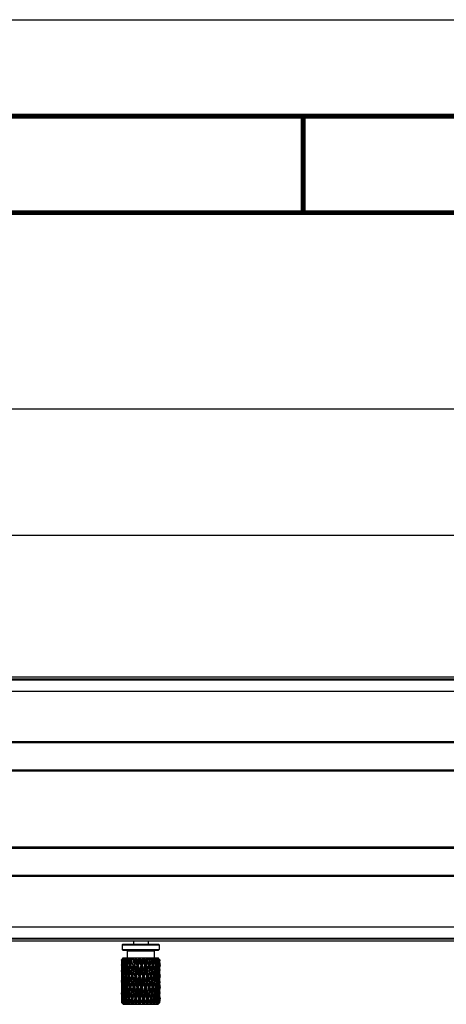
# Model space of a CAD drawing. Header units: millimetres. Extents: x 0 to 420, y 0 to 297.
# Tile 64 of 114: x 153 to 175, y 246 to 297. Entities that reach past the tile are written whole.
import ezdxf

# ---------------------------------------------------------------- set-up
doc = ezdxf.new("R2010")
doc.units = ezdxf.units.MM
doc.header["$LTSCALE"] = 23.1
doc.layers.get('0').update_dxf_attribs({"linetype": 'CONTINUOUS'})
doc.layers.add('DIM_PILOTEES', color=7, linetype='CONTINUOUS')
doc.styles.get("Standard").update_dxf_attribs({"font": 'txt', "width": 0.7})
doc.dimstyles.new('DIMSTYLE_1', dxfattribs={"dimtxt": 2.5, "dimasz": 3.5, "dimexe": 2, "dimexo": 0, "dimtad": 1, "dimlfac": 5, "dimdsep": 46, "dimtxsty": 'STANDARD', "dimblk": '_FILLED', "dimblk1": '_FILLED', "dimblk2": '_FILLED', "dimcen": 0.09, "dimazin": 2, "dimtp": 0.8, "dimtm": 0.8, "dimtfac": 1, "dimtofl": 0, "dimtmove": 0, "dimatfit": 3, "dimldrblk": '_FILLED', "dimfxl": 1, "dimtolj": 1, "dimarcsym": 0})
doc.dimstyles.new('DIMSTYLE_2', dxfattribs={"dimtxt": 2.5, "dimasz": 3.5, "dimexe": 2, "dimexo": 0, "dimtad": 1, "dimdec": 0, "dimlfac": 5, "dimdsep": 46, "dimtxsty": 'STANDARD', "dimblk": '_FILLED', "dimblk1": '_FILLED', "dimblk2": '_FILLED', "dimcen": 0.09, "dimazin": 2, "dimtp": 1.2, "dimtm": 1.2, "dimtfac": 1, "dimtdec": 0, "dimtofl": 0, "dimtmove": 0, "dimatfit": 3, "dimldrblk": '_FILLED', "dimfxl": 1, "dimtolj": 1, "dimarcsym": 0})

# ---------------------------------------------------------------- blocks, each defined once
blk = doc.blocks.new('_FILLED')
at = {"color": 0, "linetype": 'BYBLOCK'}
blk.add_solid([(0, 0), (-1, 0.143), (-1, -0.143)], dxfattribs=at)
blk = doc.blocks.new('*D0')
at = {"layer": 'DIM_PILOTEES', "color": 2, "linetype": 'CONTINUOUS'}
for p, q in [((134.296, 262.193), (134.296, 272.282)), ((334.296, 262.193), (334.296, 272.282)), ((134.296, 270.282), (234.296, 270.282)), ((334.296, 270.282), (234.296, 270.282))]:
    blk.add_line(p, q, dxfattribs=at)
at = {"layer": 'DIM_PILOTEES', "color": 2, "linetype": 'CONTINUOUS', "xscale": 3.5, "yscale": 3.5, "zscale": 3.5, "rotation": 180}
blk.add_blockref('_FILLED', (134.296, 270.282), dxfattribs=at)
at = {"layer": 'DIM_PILOTEES', "color": 2, "linetype": 'CONTINUOUS', "xscale": 3.5, "yscale": 3.5, "zscale": 3.5}
blk.add_blockref('_FILLED', (334.296, 270.282), dxfattribs=at)
blk = doc.blocks.new('*D1')
at = {"layer": 'DIM_PILOTEES', "color": 2, "linetype": 'CONTINUOUS'}
for p, q in [((133.606, 254.262), (133.606, 278.834)), ((334.986, 261.262), (334.986, 278.834)), ((133.606, 276.834), (234.296, 276.834)), ((334.986, 276.834), (234.296, 276.834))]:
    blk.add_line(p, q, dxfattribs=at)
at = {"layer": 'DIM_PILOTEES', "color": 2, "linetype": 'CONTINUOUS', "xscale": 3.5, "yscale": 3.5, "zscale": 3.5, "rotation": 180}
blk.add_blockref('_FILLED', (133.606, 276.834), dxfattribs=at)
at = {"layer": 'DIM_PILOTEES', "color": 2, "linetype": 'CONTINUOUS', "xscale": 3.5, "yscale": 3.5, "zscale": 3.5}
blk.add_blockref('_FILLED', (334.986, 276.834), dxfattribs=at)

msp = doc.modelspace()

# ---------------------------------------------------------------- linework, layer by layer
at = {"color": 7, "linetype": 'CONTINUOUS'}
for p, q in [((0, 297), (420, 297)), ((25, 286.9999), (410, 286.9999)), ((134.2957, 262.7928), (233.7957, 262.7928)), ((134.7957, 262.9428), (233.7957, 262.9428)), ((134.7957, 262.8428), (233.7957, 262.8428)), ((134.2957, 262.1928), (233.7957, 262.1928)), ((233.7957, 259.5726), (134.7957, 259.5726)), ((233.7957, 259.5275), (134.7957, 259.5275)), ((233.7957, 258.1145), (134.7957, 258.1145)), ((233.7957, 258.0597), (134.7957, 258.0597)), ((134.7957, 254.126), (233.7957, 254.126)), ((134.7957, 254.0711), (233.7957, 254.0711)), ((134.7957, 252.6582), (233.7957, 252.6582)), ((134.7957, 252.6131), (233.7957, 252.6131)), ((134.2957, 249.9928), (233.7957, 249.9928)), ((134.2957, 249.3928), (233.7957, 249.3928)), ((233.7957, 249.3428), (134.7957, 249.3428)), ((233.7957, 249.2428), (134.7957, 249.2428)), ((158.1657, 249.0928), (158.1257, 249.0528)), ((158.1257, 249.0528), (158.1257, 248.8128)), ((158.1257, 249.0528), (160.0457, 249.0528)), ((158.1657, 249.0928), (160.0057, 249.0928)), ((158.7057, 249.2428), (158.7057, 249.0928)), ((159.4657, 249.2428), (159.4657, 249.0928)), ((160.0057, 249.0928), (160.0457, 249.0528)), ((160.0457, 249.0528), (160.0457, 248.8128)), ((158.1657, 248.7728), (158.1257, 248.8128)), ((158.1257, 248.8128), (160.0457, 248.8128)), ((158.1657, 248.7728), (160.0057, 248.7728)), ((158.3857, 248.7328), (158.4257, 248.7728)), ((158.3857, 248.7328), (158.3857, 248.3728)), ((159.7857, 248.7328), (158.3857, 248.7328)), ((159.7857, 248.7328), (159.7457, 248.7728)), ((159.7857, 248.7328), (159.7857, 248.3728)), ((160.0057, 248.7728), (160.0457, 248.8128)), ((158.0857, 248.0191), (158.0857, 247.9913)), ((158.0869, 248.2728), (158.0921, 248.2783)), ((158.0915, 248.0052), (158.0912, 248.0192)), ((158.107, 248.0052), (158.0915, 248.0052)), ((158.107, 248.0052), (158.0915, 248.0052)), ((158.0921, 248.2783), (158.0953, 248.2815)), ((158.0982, 248.2728), (158.0978, 248.2728)), ((158.0978, 248.2728), (158.098, 248.2661)), ((158.098, 248.2661), (158.0982, 248.2728)), ((158.1145, 248.1834), (158.1125, 248.1384)), ((158.1188, 248.2728), (158.1241, 248.2796)), ((158.1208, 248.2728), (158.1188, 248.2728)), ((158.1671, 248.0052), (158.1355, 248.0052)), ((158.1357, 248.3229), (158.1857, 248.3728)), ((158.1526, 248.2728), (158.1517, 248.2728)), ((158.1517, 248.2728), (158.1521, 248.2661)), ((158.1523, 248.2695), (158.1521, 248.2661)), ((158.1526, 248.2728), (158.1523, 248.2695)), ((158.1711, 248.0052), (158.1671, 248.0052)), ((158.1711, 248.0052), (158.1671, 248.0052)), ((158.1857, 248.3728), (159.9857, 248.3728)), ((158.1929, 248.2728), (158.2211, 248.3228)), ((158.1965, 248.2728), (158.1929, 248.2728)), ((158.2751, 248.0052), (158.221, 248.0052)), ((158.2477, 248.2728), (158.2463, 248.2728)), ((158.2463, 248.2728), (158.247, 248.2661)), ((158.247, 248.2661), (158.2477, 248.2728)), ((158.281, 248.0579), (158.2751, 248.0052)), ((158.2751, 248.0052), (158.281, 247.9524)), ((158.311, 248.2728), (158.3061, 248.2728)), ((158.4139, 248.0052), (158.3443, 248.0052)), ((158.3795, 248.2728), (158.3777, 248.2728)), ((158.3777, 248.2728), (158.3786, 248.2661)), ((158.3786, 248.2661), (158.3795, 248.2728)), ((158.4082, 248.0502), (158.4139, 248.0052)), ((158.4083, 247.9607), (158.4139, 248.0052)), ((158.4139, 248.0052), (158.4146, 248.0052)), ((158.4594, 248.2728), (158.4534, 248.2728)), ((158.5683, 248.0052), (158.5, 248.0052)), ((158.5421, 248.2728), (158.54, 248.2728)), ((158.54, 248.2728), (158.5411, 248.2661)), ((158.5411, 248.2661), (158.5421, 248.2728)), ((158.5683, 248.0052), (158.5834, 248.0052)), ((158.5834, 248.0052), (158.6317, 247.711)), ((158.6352, 248.2728), (158.6282, 248.2728)), ((158.6814, 248.0052), (158.6352, 248.2728)), ((158.7452, 248.0052), (158.6814, 248.0052)), ((158.692, 248.3228), (159.0773, 246.0228)), ((158.7285, 248.2728), (158.7261, 248.2728)), ((158.7261, 248.2728), (158.7273, 248.2661)), ((158.7273, 248.2661), (158.7285, 248.2728)), ((158.7452, 248.0052), (158.7742, 248.0052)), ((158.7742, 248.0052), (158.8269, 247.711)), ((158.8306, 248.2728), (158.8231, 248.2728)), ((158.8804, 248.0052), (158.8306, 248.2728)), ((158.9371, 248.0052), (158.8804, 248.0052)), ((158.9305, 248.2728), (158.928, 248.2728)), ((158.928, 248.2728), (158.9293, 248.2661)), ((158.9293, 248.2661), (158.9305, 248.2728)), ((158.9371, 248.0052), (158.9786, 248.0052)), ((159.0372, 248.2728), (159.0295, 248.2728)), ((159.1354, 248.0052), (159.0883, 248.0052)), ((159.138, 248.2661), (159.1354, 248.0052)), ((159.138, 247.7397), (159.1354, 248.0052)), ((159.1354, 248.0052), (159.1876, 248.0052)), ((159.1393, 248.2728), (159.1367, 248.2728)), ((159.1367, 248.2728), (159.138, 248.2661)), ((159.138, 248.2661), (159.1393, 248.2728)), ((159.246, 248.2728), (159.2383, 248.2728)), ((159.2421, 247.711), (159.2962, 248.0052)), ((159.3316, 248.0052), (159.2962, 248.0052)), ((159.3868, 248.3228), (159.3316, 248.0052)), ((159.3316, 248.0052), (159.3922, 248.0052)), ((159.3458, 248.2728), (159.3433, 248.2728)), ((159.3433, 248.2728), (159.3445, 248.2661)), ((159.3445, 248.2661), (159.3458, 248.2728)), ((159.3868, 248.3228), (159.3458, 248.2728)), ((159.4404, 248.2728), (159.3922, 248.0052)), ((159.4477, 248.2728), (159.4404, 248.2728)), ((159.4441, 247.711), (159.4948, 248.0052)), ((159.517, 248.0052), (159.4948, 248.0052)), ((159.5676, 248.3228), (159.517, 248.0052)), ((159.517, 248.0052), (159.5834, 248.0052)), ((159.5408, 248.2728), (159.5385, 248.2728)), ((159.5385, 248.2728), (159.5397, 248.2661)), ((159.5397, 248.2661), (159.5408, 248.2728)), ((159.6271, 248.2728), (159.5834, 248.0052)), ((159.6336, 248.2728), (159.6271, 248.2728)), ((159.6835, 248.0052), (159.6756, 248.0052)), ((159.6835, 248.0052), (159.7529, 248.0052)), ((159.716, 248.2728), (159.714, 248.2728)), ((159.714, 248.2728), (159.715, 248.2661)), ((159.715, 248.2661), (159.716, 248.2728)), ((159.7955, 248.2728), (159.79, 248.2728)), ((159.8306, 248.0052), (159.8274, 248.0301)), ((159.8274, 247.9803), (159.8306, 248.0052)), ((159.8306, 248.0052), (159.8932, 248.0052)), ((159.862, 248.2728), (159.8628, 248.2661)), ((159.8637, 248.2728), (159.862, 248.2728)), ((159.8628, 248.2661), (159.8637, 248.2728)), ((159.9265, 248.2728), (159.9222, 248.2728)), ((159.9453, 247.9235), (159.953, 248.0052)), ((159.953, 248.0052), (159.9542, 248.0052)), ((159.953, 248.0052), (159.9542, 248.0052)), ((159.9542, 248.0052), (159.9982, 248.0052)), ((159.9761, 248.2728), (159.9767, 248.2661)), ((159.9773, 248.2728), (159.9761, 248.2728)), ((159.9767, 248.2661), (159.9773, 248.2728)), ((160.0424, 248.3162), (159.9857, 248.3728)), ((160.0207, 248.2728), (160.0179, 248.2728)), ((160.0257, 248.3149), (160.024, 248.3164)), ((160.0376, 248.0052), (160.0342, 248.0624)), ((160.0342, 247.9478), (160.0376, 248.0052)), ((160.0376, 248.0052), (160.0633, 248.0052)), ((160.0513, 248.2728), (160.0515, 248.2695)), ((160.052, 248.2728), (160.0513, 248.2728)), ((160.0515, 248.2695), (160.0516, 248.2661)), ((160.0516, 248.2661), (160.052, 248.2728)), ((160.068, 248.2796), (160.074, 248.2728)), ((160.074, 248.2728), (160.0728, 248.2728)), ((160.0754, 248.2225), (160.074, 248.2728)), ((160.0773, 248.2803), (160.0795, 248.278)), ((160.0843, 248.2728), (160.0788, 248.278)), ((160.0805, 248.0052), (160.0857, 248.0052)), ((160.0805, 248.0052), (160.0857, 248.0052)), ((160.0844, 248.2728), (160.0843, 248.2728)), ((160.0843, 248.2728), (160.0843, 248.2661)), ((160.0857, 248.0191), (160.0857, 247.9913)), ((158.0868, 247.7397), (158.0869, 247.7254)), ((158.098, 247.7397), (158.096, 247.6658)), ((158.1125, 247.8708), (158.1145, 247.8249)), ((158.1191, 247.7253), (158.1198, 247.711)), ((158.1372, 247.4999), (158.1338, 247.4407)), ((158.1372, 247.4999), (158.1338, 247.4407)), ((158.7792, 247.4407), (158.7273, 247.7397)), ((158.9838, 247.4407), (158.9293, 247.7397)), ((159.0334, 247.711), (159.036, 247.4407)), ((159.3445, 247.7397), (159.291, 247.4407)), ((159.5397, 247.7397), (159.49, 247.4407)), ((159.7627, 247.4839), (159.7574, 247.4407)), ((159.8963, 247.4407), (159.8904, 247.4952)), ((160.0523, 247.7253), (160.0516, 247.7397)), ((160.0589, 247.5786), (160.0569, 247.6252)), ((160.0734, 247.711), (160.0754, 247.7846)), ((160.0846, 247.711), (160.0845, 247.7253)), ((158.0857, 247.4554), (158.0857, 247.4259)), ((158.0909, 247.4407), (158.0857, 247.4407)), ((158.0909, 247.4407), (158.0857, 247.4407)), ((158.0869, 247.152), (158.0868, 247.1369)), ((158.096, 247.2131), (158.098, 247.1369)), ((158.1338, 247.4407), (158.1081, 247.4407)), ((158.1145, 247.049), (158.1125, 247.0012)), ((158.1198, 247.167), (158.1191, 247.152)), ((158.1338, 247.4407), (158.1372, 247.3812)), ((158.1346, 247.4268), (158.1372, 247.3812)), ((158.2172, 247.4407), (158.1732, 247.4407)), ((158.2183, 247.4407), (158.2172, 247.4407)), ((158.2183, 247.4407), (158.2172, 247.4407)), ((158.3408, 247.4407), (158.2783, 247.4407)), ((158.3439, 247.4665), (158.3408, 247.4407)), ((158.3408, 247.4407), (158.3439, 247.4148)), ((158.4878, 247.4407), (158.4186, 247.4407)), ((158.4878, 247.4407), (158.4957, 247.4407)), ((158.6544, 247.4407), (158.588, 247.4407)), ((158.6544, 247.4407), (158.6765, 247.4407)), ((158.6765, 247.4407), (158.7273, 247.1369)), ((158.8398, 247.4407), (158.7792, 247.4407)), ((158.8804, 246.86), (158.8269, 247.167)), ((158.8398, 247.4407), (158.8752, 247.4407)), ((158.8752, 247.4407), (158.9293, 247.1369)), ((159.036, 247.4407), (158.9838, 247.4407)), ((159.0334, 247.167), (159.036, 247.4407)), ((159.0884, 246.86), (159.0334, 247.167)), ((159.036, 247.4407), (159.083, 247.4407)), ((159.138, 247.1369), (159.1354, 246.86)), ((159.138, 247.1369), (159.1929, 247.4407)), ((159.2421, 247.167), (159.1875, 246.86)), ((159.2343, 247.4407), (159.1929, 247.4407)), ((159.2343, 247.4407), (159.291, 247.4407)), ((159.3445, 247.1369), (159.3973, 247.4407)), ((159.4441, 247.167), (159.3921, 246.86)), ((159.4261, 247.4407), (159.3973, 247.4407)), ((159.4261, 247.4407), (159.49, 247.4407)), ((159.6031, 247.4407), (159.588, 247.4407)), ((159.6031, 247.4407), (159.6713, 247.4407)), ((159.7574, 247.4407), (159.7568, 247.4407)), ((159.7627, 247.3977), (159.7574, 247.4407)), ((159.7574, 247.4407), (159.827, 247.4407)), ((159.8904, 247.3859), (159.8963, 247.4407)), ((159.8963, 247.4407), (159.9504, 247.4407)), ((160.0003, 247.4407), (160.0043, 247.4407)), ((160.0003, 247.4407), (160.0043, 247.4407)), ((160.0043, 247.4407), (160.0359, 247.4407)), ((160.0516, 247.1369), (160.0523, 247.152)), ((160.0569, 247.2545), (160.0589, 247.3018)), ((160.0644, 247.4407), (160.0799, 247.4407)), ((160.0754, 247.0907), (160.0734, 247.167)), ((160.0844, 247.152), (160.0846, 247.167)), ((160.0857, 247.4554), (160.0857, 247.4259)), ((158.0857, 246.8753), (158.0857, 246.8447)), ((158.0868, 246.5811), (158.0869, 246.5657)), ((158.107, 246.86), (158.0915, 246.86)), ((158.098, 246.5811), (158.0959, 246.5033)), ((158.1125, 246.7183), (158.1145, 246.6701)), ((158.1191, 246.5656), (158.1198, 246.5502)), ((158.1671, 246.86), (158.1355, 246.86)), ((158.171, 246.86), (158.1671, 246.86)), ((158.171, 246.86), (158.1671, 246.86)), ((158.2751, 246.86), (158.221, 246.86)), ((158.281, 246.9159), (158.2751, 246.86)), ((158.2751, 246.86), (158.281, 246.804)), ((158.4139, 246.86), (158.3444, 246.86)), ((158.4089, 246.9022), (158.4139, 246.86)), ((158.4089, 246.818), (158.4139, 246.86)), ((158.4139, 246.86), (158.4145, 246.86)), ((158.5683, 246.86), (158.5001, 246.86)), ((158.5683, 246.86), (158.5833, 246.86)), ((158.7452, 246.86), (158.6814, 246.86)), ((158.7452, 246.86), (158.7741, 246.86)), ((158.7741, 246.86), (158.8269, 246.5502)), ((158.9371, 246.86), (158.8804, 246.86)), ((158.9839, 246.2697), (158.9293, 246.5811)), ((158.9371, 246.86), (158.9785, 246.86)), ((158.9785, 246.86), (159.0334, 246.5502)), ((159.0334, 246.5502), (159.0884, 246.86)), ((159.0334, 246.5502), (159.036, 246.2697)), ((159.138, 246.5811), (159.083, 246.2697)), ((159.1354, 246.86), (159.0884, 246.86)), ((159.138, 246.5811), (159.1354, 246.86)), ((159.1354, 246.86), (159.1875, 246.86)), ((159.1929, 246.2697), (159.138, 246.5811)), ((159.2421, 246.5502), (159.2963, 246.86)), ((159.3445, 246.5811), (159.2909, 246.2697)), ((159.3316, 246.86), (159.2963, 246.86)), ((159.3316, 246.86), (159.3921, 246.86)), ((159.517, 246.86), (159.4949, 246.86)), ((159.517, 246.86), (159.5833, 246.86)), ((159.6835, 246.86), (159.6757, 246.86)), ((159.6835, 246.86), (159.7528, 246.86)), ((159.8307, 246.86), (159.8275, 246.8865)), ((159.8275, 246.8335), (159.8307, 246.86)), ((159.8307, 246.86), (159.8931, 246.86)), ((159.9531, 246.86), (159.9453, 246.9462)), ((159.9453, 246.7737), (159.9531, 246.86)), ((159.9531, 246.86), (159.9542, 246.86)), ((159.9531, 246.86), (159.9542, 246.86)), ((159.9542, 246.86), (159.9981, 246.86)), ((160.0376, 246.86), (160.0342, 246.9206)), ((160.0368, 246.8742), (160.0342, 246.9206)), ((160.0342, 246.7993), (160.0376, 246.86)), ((160.0376, 246.86), (160.0633, 246.86)), ((160.0523, 246.5656), (160.0516, 246.5811)), ((160.0734, 246.5502), (160.0754, 246.628)), ((160.0805, 246.86), (160.0857, 246.86)), ((160.0846, 246.5502), (160.0845, 246.5656)), ((160.0857, 246.8753), (160.0857, 246.8447)), ((158.0857, 246.2852), (158.0857, 246.2541)), ((158.0909, 246.2697), (158.0857, 246.2697)), ((158.0862, 246.0728), (158.0929, 246.066)), ((158.1014, 246.0728), (158.095, 246.0728)), ((158.1015, 246.0656), (158.095, 246.0728)), ((158.0998, 246.059), (158.1062, 246.0525)), ((158.1004, 246.0595), (158.1015, 246.0656)), ((158.1338, 246.2697), (158.1081, 246.2697)), ((158.1326, 246.0595), (158.1353, 246.0746)), ((158.1372, 246.331), (158.1338, 246.2697)), ((158.1338, 246.2697), (158.1372, 246.2082)), ((158.1857, 245.9728), (158.1357, 246.0228)), ((158.1425, 246.1157), (158.145, 246.0728)), ((158.1596, 246.0728), (158.145, 246.0728)), ((158.2172, 246.2697), (158.1733, 246.2697)), ((158.1857, 245.9728), (159.9857, 245.9728)), ((158.2183, 246.2697), (158.2172, 246.2697)), ((158.2261, 246.3569), (158.2183, 246.2697)), ((158.2183, 246.2697), (158.2261, 246.1824)), ((158.2583, 246.0728), (158.2361, 246.0728)), ((158.2588, 246.0228), (158.2361, 246.0728)), ((158.3407, 246.2697), (158.2783, 246.2697)), ((158.3439, 246.2965), (158.3407, 246.2697)), ((158.3407, 246.2697), (158.3439, 246.2427)), ((158.3931, 246.0728), (158.3643, 246.0728)), ((158.4878, 246.2697), (158.4186, 246.2697)), ((158.4878, 246.2697), (158.4957, 246.2697)), ((158.5583, 246.0728), (158.5241, 246.0728)), ((158.6544, 246.2697), (158.5881, 246.2697)), ((158.6544, 246.2697), (158.6765, 246.2697)), ((158.7464, 246.0728), (158.7084, 246.0728)), ((158.8398, 246.2697), (158.7793, 246.2697)), ((158.8398, 246.2697), (158.8751, 246.2697)), ((158.8398, 246.2697), (158.88, 246.0228)), ((158.8751, 246.2697), (158.9092, 246.0728)), ((158.9494, 246.0728), (158.9092, 246.0728)), ((158.9494, 246.0728), (158.9839, 246.2697)), ((159.036, 246.2697), (158.9839, 246.2697)), ((159.036, 246.2697), (158.9947, 246.0228)), ((159.0341, 246.0595), (159.036, 246.2697)), ((159.036, 246.2697), (159.083, 246.2697)), ((159.083, 246.2697), (159.1177, 246.0728)), ((159.1584, 246.0728), (159.1177, 246.0728)), ((159.1584, 246.0728), (159.1929, 246.2697)), ((159.2343, 246.2697), (159.1929, 246.2697)), ((159.2343, 246.2697), (159.1933, 246.0228)), ((159.2343, 246.2697), (159.2909, 246.2697)), ((159.2343, 246.2697), (159.275, 246.0228)), ((159.2909, 246.2697), (159.3248, 246.0728)), ((159.3641, 246.0728), (159.3248, 246.0728)), ((159.3641, 246.0728), (159.3973, 246.2697)), ((159.4261, 246.2697), (159.3973, 246.2697)), ((159.4261, 246.2697), (159.4899, 246.2697)), ((159.4393, 246.0595), (159.4644, 246.0228)), ((159.5577, 246.0728), (159.5214, 246.0728)), ((159.6031, 246.2697), (159.5881, 246.2697)), ((159.6031, 246.2697), (159.6713, 246.2697)), ((159.7307, 246.0728), (159.699, 246.0728)), ((159.7574, 246.2697), (159.7569, 246.2697)), ((159.7624, 246.3113), (159.7574, 246.2697)), ((159.7574, 246.2697), (159.827, 246.2697)), ((159.8755, 246.0728), (159.8499, 246.0728)), ((159.8963, 246.2697), (159.8904, 246.3262)), ((159.8904, 246.213), (159.8963, 246.2697)), ((159.8963, 246.2697), (159.9503, 246.2697)), ((159.9858, 246.0728), (159.9673, 246.0728)), ((159.9857, 245.9728), (160.0458, 246.0329)), ((159.9858, 246.0728), (159.9916, 246.1502)), ((160.0004, 246.2697), (160.0043, 246.2697)), ((160.0043, 246.2697), (160.0359, 246.2697)), ((160.0567, 246.0728), (160.0461, 246.0728)), ((160.0567, 246.0728), (160.0589, 246.1265)), ((160.0589, 246.4126), (160.0569, 246.461)), ((160.0602, 246.0595), (160.0569, 246.0779)), ((160.0644, 246.2697), (160.0799, 246.2697)), ((160.0852, 246.0728), (160.083, 246.0728)), ((160.0857, 246.2852), (160.0857, 246.2541))]:
    msp.add_line(p, q, dxfattribs=at)
at = {"color": 7, "linetype": 'CONTINUOUS', "const_width": 0.25}
for points in [[(415, 292), (20, 292)], [(167.5002, 292), (167.5002, 287)], [(25, 287), (410, 287)]]:
    msp.add_lwpolyline(points, dxfattribs=at)
at = {"color": 7, "linetype": 'CONTINUOUS'}
for centre, radius, start, end in [((185.2073, 248.0204), 27.1216, 179.46675, 180.00271), ((186.0319, 247.4416), 27.9462, 178.84439, 179.44775), ((161.1498, 245.0907), 4.4165, 133.1108, 133.90282), ((186.5273, 248.5828), 28.4417, 180.62441, 181.13532), ((161.502, 244.9857), 4.74, 135.52229, 135.94795), ((159.4858, 247.1427), 1.7899, 140.56618, 140.84785), ((149.9423, 246.5921), 8.3258, 11.01857, 11.59915), ((159.8454, 246.2399), 2.6806, 129.30567, 130.67605), ((159.4183, 247.1988), 1.7021, 138.67168, 140.58012), ((184.2251, 246.9919), 26.1378, 177.48598, 177.77823), ((189.7861, 249.2333), 31.7029, 182.22003, 182.46315), ((183.2798, 247.034), 25.1915, 177.18131, 177.38499), ((161.1257, 245.3547), 4.213, 135.33843, 135.51712), ((185.2516, 246.4123), 27.1629, 176.638, 177.25957), ((160.7127, 245.275), 3.9629, 129.72885, 130.84682), ((190.918, 249.9368), 32.8394, 182.90443, 183.37202), ((163.0365, 244.4414), 6.2341, 141.49276, 141.99862), ((160.9642, 245.5143), 3.986, 135.20188, 135.33797), ((160.726, 245.5418), 3.7975, 132.91823, 133.09455), ((159.7458, 246.3608), 2.5239, 128.9788, 129.29522), ((159.3032, 247.6582), 1.3053, 149.39183, 151.90991), ((149.3298, 246.5555), 8.9866, 10.00137, 10.97298), ((160.1864, 245.558), 3.3922, 125.40589, 126.83851), ((184.1652, 246.019), 26.0699, 175.38572, 175.63048), ((195.7675, 250.8746), 37.7058, 184.36441, 184.53506), ((183.3775, 246.0829), 25.2796, 175.03022, 175.38634), ((185.7985, 245.3922), 27.701, 174.58731, 175.19837), ((160.5379, 245.4071), 3.7006, 128.01113, 129.25115), ((198.993, 251.8772), 40.9555, 185.04894, 185.42488), ((159.371, 248.0137), 1.1541, 164.46226, 167.02358), ((148.2611, 246.5282), 10.136, 8.6799, 9.87274), ((160.6, 244.8667), 4.1395, 123.39204, 124.62935), ((184.6676, 245.0864), 26.5534, 173.10774, 173.57478), ((153.393, 249.845), 5.1585, 342.25503, 342.83719), ((187.7416, 244.2831), 29.632, 172.78385, 173.35701), ((160.4473, 245.6287), 3.3993, 127.57563, 128.93676), ((215.4394, 255.2483), 57.5527, 186.961468, 187.22993), ((159.8139, 248.3916), 1.4411, 182.73481, 184.727), ((146.5833, 246.5356), 11.9216, 7.29927, 8.34655), ((161.0632, 244.2531), 4.8333, 122.64529, 123.72817), ((187.8321, 244.2758), 29.6536, 172.15586, 172.77486), ((230.5728, 257.163), 72.7377, 187.232823, 187.68133), ((187.3821, 243.9476), 29.2503, 171.49658, 172.02623), ((234.4752, 258.6499), 76.8018, 187.966796, 188.188517), ((156.389, 248.405), 2.0686, 356.33723, 357.72403), ((191.4943, 242.9589), 33.378, 171.30423, 171.81488), ((160.402, 245.9468), 3.0306, 128.36876, 129.86708), ((260.1827, 263.584), 102.8692, 188.559789, 188.710545), ((194.9303, 242.5359), 36.771, 171.44599, 172.33458), ((161.2161, 249.3229), 2.8747, 200.35686, 201.42354), ((288.262, 267.5249), 131.1544, 188.418808, 188.55909), ((143.3213, 246.5454), 15.3167, 5.46902, 6.45017), ((138.0657, 249.9737), 20.5968, 353.77315, 354.5157), ((161.593, 243.7508), 5.455, 123.05529, 124.00604), ((192.0044, 242.9767), 33.8121, 170.90259, 171.44721), ((300.5694, 269.3764), 143.6003, 188.558759, 188.786625), ((191.9829, 242.5481), 33.8424, 170.26117, 170.72053), ((157.1866, 247.992), 1.4688, 11.02376, 13.01804), ((198.1236, 241.1979), 40.0254, 170.20771, 170.6349), ((160.3867, 246.3379), 2.61, 130.48887, 132.15133), ((202.9515, 240.6027), 44.8218, 170.49371, 171.22468), ((169.3896, 255.5761), 12.9247, 214.13814, 214.40636), ((135.7321, 246.5556), 23.0588, 3.60453, 4.25426), ((128.1883, 249.9339), 30.6177, 355.89044, 356.38848), ((162.2573, 243.3262), 6.0763, 124.68206, 125.50217), ((199.3763, 241.2021), 41.1967, 170.04656, 170.49472), ((200.1571, 240.5745), 42.0447, 169.44965, 169.82037), ((157.5299, 247.6975), 1.4154, 23.98273, 26.21791), ((210.4425, 238.482), 52.4343, 169.53576, 169.86257), ((160.3986, 246.7617), 2.1776, 134.20054, 136.05697), ((218.3215, 237.4837), 60.3093, 169.952751, 170.497012), ((27.9511, 224.7951), 133.0265, 10.048254, 10.187207), ((146.9262, 236.9015), 16.5332, 43.45493, 43.6941), ((106.4423, 246.5618), 52.5146, 1.57506, 1.85981), ((89.2172, 249.9261), 69.7463, 358.203619, 358.42185), ((163.175, 242.9257), 6.827, 127.76185, 128.4419), ((213.462, 238.3454), 55.374, 169.6196, 169.95351), ((15.9525, 222.6682), 145.2121, 9.822425, 10.048576), ((216.3102, 237.2334), 58.3349, 169.091384, 169.358935), ((49.2152, 227.4089), 111.679, 10.473999, 10.627561), ((157.6827, 247.3628), 1.6255, 34.04779, 36.20277), ((237.9746, 233.1175), 80.2788, 169.312626, 169.526272), ((255.3612, 230.7658), 97.7579, 169.842871, 170.178858), ((160.4456, 247.1734), 1.7867, 139.95896, 142.02255), ((86.6478, 234.3155), 73.7227, 10.701501, 10.913229), ((92.0844, 235.9939), 68.1183, 10.156063, 10.427569), ((153.7834, 242.0165), 8.234, 49.44753, 49.98564), ((247.3581, 232.2004), 89.6272, 169.637018, 169.843347), ((86.058, 234.9136), 74.2408, 9.714342, 10.156686), ((165.5927, 241.4117), 9.4192, 132.79987, 133.24564), ((258.949, 229.25), 101.5091, 169.198892, 169.352621), ((97.1322, 236.3551), 63.1395, 10.361207, 10.632775), ((157.7547, 246.9717), 1.9733, 41.25139, 43.21219), ((443.4823, 198.7604), 288.3863, 170.167998, 170.281817), ((160.5513, 247.5374), 1.4982, 148.38437, 150.60383), ((111.4634, 239.1688), 48.6422, 10.4666, 10.78731), ((112.9986, 239.9781), 47.0232, 9.82891, 10.22188), ((155.4736, 243.0939), 6.4649, 53.23327, 53.98013), ((191.1159, 246.5592), 31.8172, 176.92482, 177.39517), ((108.8987, 239.267), 51.1843, 9.18901, 9.8298), ((201.541, 249.9293), 42.2532, 182.60991, 182.97041), ((157.7824, 246.5485), 2.3921, 46.12194, 47.87801), ((114.9161, 240.0162), 45.1879, 9.80439, 10.18324), ((-123.6338, 293.2756), 286.7469, 350.802118, 350.916377), ((160.7725, 247.8469), 1.3916, 160.00219, 162.17837), ((122.7118, 241.6631), 37.3258, 9.78272, 10.19982), ((123.0161, 242.1727), 36.9639, 9.07858, 9.57746), ((156.2711, 243.5352), 5.7551, 55.40718, 56.29394), ((177.7409, 246.5509), 18.2818, 174.61651, 175.43718), ((119.8165, 241.6607), 40.2043, 8.26581, 9.0797), ((183.7103, 249.9397), 24.2705, 184.5716, 185.20075), ((154.9249, 250.7721), 5.2492, 331.56682, 332.18565), ((157.7803, 246.1354), 2.8247, 49.17281, 50.7494), ((123.8332, 242.1542), 36.2259, 8.82364, 9.29492), ((64.414, 261.2924), 96.1917, 351.720524, 352.060202), ((54.5134, 264.0338), 106.3767, 351.173454, 351.333809), ((161.2513, 248.167), 1.6212, 174.484, 176.25696), ((128.8074, 243.2958), 31.2254, 8.67455, 9.17159), ((128.5463, 243.6664), 31.4381, 7.93294, 8.51778), ((156.854, 243.9879), 5.1517, 56.27887, 57.29409), ((72.7174, 260.1351), 87.808, 352.059708, 352.268897), ((173.1558, 246.5125), 13.5547, 172.56673, 173.67744), ((125.8206, 243.2857), 34.1902, 6.98007, 7.93425), ((177.4934, 249.9811), 17.9191, 186.33065, 187.18565), ((157.888, 248.7098), 1.8795, 346.55657, 348.11881), ((157.7511, 245.7766), 3.2231, 50.757, 52.18391), ((86.9472, 258.2567), 73.5238, 351.985083, 352.195622), ((128.8245, 243.6582), 31.2324, 7.4558, 8.00056), ((157.3464, 244.547), 4.4956, 55.97259, 57.12872), ((162.6748, 248.8289), 2.9324, 189.93753, 190.93091), ((132.349, 244.5418), 27.6989, 7.23474, 7.74124), ((170.7183, 246.5163), 10.9956, 170.84303, 172.0868), ((157.6861, 245.5054), 3.5579, 51.06054, 52.36001), ((158.6613, 248.1839), 1.2056, 4.23132, 6.61838), ((112.5608, 253.2839), 47.6258, 353.63644, 353.96027), ((131.5918, 244.8555), 28.4761, 5.75511, 6.3505), ((157.7843, 245.2063), 3.7694, 54.44474, 55.77343), ((175.3369, 255.1023), 16.8559, 203.71572, 203.90149), ((134.3062, 245.5958), 25.7598, 5.54837, 5.96515), ((169.3024, 246.5411), 9.4839, 169.52003, 170.62223), ((133.5133, 245.5182), 26.5564, 5.37373, 5.54964), ((157.5606, 245.332), 3.8323, 50.11916, 51.29964), ((158.865, 247.8455), 1.1915, 21.01604, 23.61525), ((152.9275, 243.4929), 8.5534, 33.97518, 34.38003), ((158.1724, 245.913), 3.0164, 51.47374, 53.02508), ((123.8539, 250.8016), 36.2522, 355.576, 356.00008), ((132.81, 245.9071), 27.269, 3.79297, 4.41283), ((157.6158, 245.5713), 3.6516, 48.7412, 48.8955), ((158.8326, 247.4472), 1.4726, 34.42249, 36.48709), ((134.9885, 246.5588), 25.0907, 3.63216, 3.91703), ((157.2483, 245.1546), 4.2072, 47.83042, 48.69018), ((168.4923, 246.5723), 8.609, 168.65282, 169.451), ((134.3559, 246.5185), 25.7247, 3.44085, 3.63258), ((156.3127, 244.9812), 4.9982, 41.29472, 41.95706), ((158.5711, 246.676), 2.1999, 48.15631, 48.46999), ((158.5424, 246.644), 2.2429, 47.84557, 48.1563), ((158.6344, 246.9087), 1.9908, 43.54942, 44.99083), ((158.7707, 247.4043), 1.5479, 34.13386, 34.43748), ((158.4789, 246.5741), 2.3373, 46.80204, 47.84066), ((129.7575, 249.2123), 30.3298, 357.71918, 358.22502), ((132.7022, 246.9197), 27.3827, 1.65601, 2.27208), ((168.0346, 246.6159), 8.1198, 168.27358, 168.58769), ((133.6596, 247.4972), 26.4258, 1.10149, 1.57269), ((130.0213, 248.5843), 30.0648, 358.47592, 358.89646), ((132.9417, 248.0204), 27.144, 359.99744, 0.51876), ((186.9384, 247.9923), 28.8527, 180.00207, 180.5017), ((187.4171, 247.4563), 29.3314, 179.50248, 180.00176), ((149.2738, 245.95), 8.9874, 11.0065, 11.29977), ((186.9183, 246.9051), 28.8323, 178.48813, 178.93571), ((147.1389, 249.9113), 11.1722, 348.79163, 349.23657), ((189.9377, 248.6658), 31.8531, 181.666, 182.20419), ((190.835, 249.2789), 32.7528, 182.54443, 182.71875), ((148.7687, 245.9045), 9.524, 10.18725, 10.93393), ((186.7467, 245.8401), 28.6576, 176.50126, 176.67966), ((186.1999, 245.8737), 28.1098, 176.19382, 176.50169), ((146.3673, 249.9462), 11.9896, 349.39522, 350.14092), ((194.8628, 250.1837), 36.792, 183.80882, 184.27566), ((196.9106, 250.9656), 38.8525, 184.53551, 184.80523), ((147.8676, 245.8719), 10.4896, 9.06605, 10.09735), ((188.2099, 244.7149), 30.1151, 174.64629, 174.80704), ((187.5161, 244.7805), 29.4183, 174.22678, 174.6473), ((144.9769, 249.9706), 13.4564, 350.45702, 351.37405), ((203.9582, 252.3635), 45.9444, 185.77602, 186.15096), ((208.4737, 253.5567), 50.5046, 186.37106, 186.64669), ((146.2912, 245.846), 12.1613, 7.65763, 8.82148), ((190.4218, 243.5337), 32.3181, 172.52208, 173.01032), ((142.7089, 249.9605), 15.8263, 351.93333, 352.74059), ((222.4371, 256.1513), 64.6084, 187.480783, 187.74833), ((143.5746, 245.8416), 14.9988, 6.12008, 7.15965), ((195.5425, 241.9791), 37.4472, 171.15083, 171.61359), ((272.7734, 265.5291), 115.6092, 188.851583, 189.0016), ((138.4579, 245.8807), 20.2566, 4.41665, 5.18391), ((204.5799, 239.7928), 46.5361, 170.16745, 170.5409), ((123.6008, 245.8891), 35.2732, 2.52117, 2.96075), ((222.482, 236.0861), 64.6124, 169.609202, 169.878679), ((269.6854, 227.2434), 112.4314, 169.496198, 169.651146), ((78.831, 232.8505), 81.6756, 10.290303, 10.503577), ((217.4422, 245.8916), 58.2285, 178.209473, 178.475562), ((106.3334, 238.2335), 53.8567, 9.84342, 10.16646), ((184.9361, 245.8854), 25.5573, 175.90378, 176.51111), ((118.7896, 240.9993), 41.3038, 8.9719, 9.3921), ((176.496, 245.8753), 16.9653, 173.78838, 174.70591), ((77.9953, 259.5328), 82.5662, 351.578549, 351.788265), ((125.5125, 242.8056), 34.5566, 7.70829, 8.20892), ((172.8737, 245.8634), 13.2107, 171.96065, 172.95397), ((99.6809, 255.5815), 60.6249, 352.540588, 352.797207), ((106.7757, 253.9441), 53.4484, 353.01108, 353.33393), ((174.2527, 249.9807), 14.5633, 187.8952, 188.85193), ((129.4314, 244.1846), 30.6384, 6.20317, 6.66322), ((170.9808, 245.8585), 11.2105, 170.48832, 171.60453), ((116.4691, 252.0934), 43.6757, 354.2412, 354.52137), ((172.4008, 249.9593), 12.6208, 189.28248, 190.1291), ((119.4748, 251.1551), 40.6456, 354.75672, 355.17988), ((131.4878, 245.3387), 28.5899, 4.4474, 4.81739), ((169.791, 245.887), 9.9405, 169.42708, 170.33631), ((130.8075, 245.2855), 29.2723, 4.2222, 4.44797), ((124.7408, 250.052), 35.356, 356.20357, 356.44653), ((125.5605, 250.0009), 34.5348, 356.44689, 356.59179), ((171.3584, 249.9305), 11.5171, 190.35365, 190.96563), ((126.1417, 249.3705), 33.9491, 356.7412, 357.24657), ((132.0937, 246.3964), 27.9901, 2.51609, 2.72126), ((169.1115, 245.9252), 9.2128, 168.82298, 169.36623), ((131.3333, 246.3638), 28.7512, 2.14647, 2.42154), ((170.8046, 249.8878), 10.9334, 191.0907, 191.33071), ((129.7484, 248.0357), 30.3373, 358.87607, 359.44089), ((131.233, 247.9923), 28.8527, 359.4983, 359.99793), ((130.7543, 247.4563), 29.3314, 359.99824, 0.49752), ((188.6909, 247.4267), 30.6052, 180.00136, 180.48615), ((189.0253, 246.8759), 30.9396, 179.51652, 180.00106), ((147.2292, 249.2836), 11.0622, 348.96919, 349.21244), ((189.719, 247.4665), 31.6334, 180.54251, 181.09855), ((189.6351, 248.0275), 31.5496, 181.06579, 181.47919), ((187.7897, 246.3014), 29.7034, 177.8018, 178.38804), ((148.3051, 245.2526), 9.9725, 10.37773, 10.89175), ((188.9565, 245.7295), 30.8702, 177.63903, 177.90124), ((188.4579, 245.7504), 30.3712, 177.35495, 177.54937), ((146.6539, 249.3282), 11.6678, 349.32535, 349.94595), ((192.5342, 248.775), 34.452, 182.67519, 183.18635), ((193.2801, 249.4068), 35.2013, 183.2987, 183.44533), ((193.856, 249.4416), 35.7782, 183.44558, 183.69328), ((188.3157, 245.191), 30.2263, 175.73173, 176.30889), ((147.5717, 245.2136), 10.7538, 9.4421, 10.30274), ((190.1942, 244.5484), 32.1065, 175.66057, 175.87129), ((189.7566, 244.5818), 31.6676, 175.31755, 175.66092), ((145.581, 249.3591), 12.8028, 350.141, 350.99921), ((197.8916, 250.4197), 39.83, 184.68425, 185.12744), ((199.6849, 251.2063), 41.6372, 185.18887, 185.30566), ((200.5765, 251.2895), 42.5327, 185.30626, 185.60293), ((190.3746, 243.9865), 32.2817, 173.85745, 174.39941), ((146.2811, 245.1843), 12.1241, 8.21132, 9.26802), ((192.7891, 243.2521), 34.7021, 173.5225, 173.93952), ((143.6818, 249.3828), 14.7936, 351.38565, 352.35501), ((207.7236, 252.7791), 49.7327, 186.47934, 186.83538), ((213.3487, 254.1383), 55.4142, 186.969, 187.25849), ((194.4217, 242.5477), 36.3341, 172.26073, 172.74385), ((144.2088, 245.1878), 14.3032, 6.88405, 7.83222), ((198.0371, 242.1124), 39.9066, 172.32697, 173.16737), ((198.292, 241.5817), 40.2252, 172.01872, 172.45999), ((140.3707, 249.3849), 18.2211, 353.00841, 353.87471), ((227.614, 256.8655), 69.8344, 187.983011, 188.2374), ((237.4423, 258.0836), 79.6686, 187.677111, 188.098692), ((242.131, 259.7639), 84.5383, 188.381907, 188.590051), ((201.6278, 240.6298), 43.5753, 171.00773, 171.41186), ((140.2799, 245.2012), 18.3635, 5.18265, 6.05079), ((206.7457, 240.0115), 48.6618, 171.21839, 171.90955), ((208.0414, 239.2241), 50.0441, 170.86751, 171.22329), ((134.048, 249.3437), 24.6798, 354.94004, 355.57763), ((281.5452, 266.9287), 124.492, 189.133713, 189.276829), ((313.8965, 271.4304), 157.0848, 188.784505, 188.99887), ((215.0743, 237.6638), 57.1378, 170.14756, 170.45656), ((131.1193, 245.2114), 27.6751, 3.41524, 3.98971), ((223.4894, 236.6131), 65.55, 170.492263, 171.006487), ((227.4364, 235.2099), 69.6436, 170.113908, 170.370149), ((115.8971, 249.334), 42.9844, 357.11029, 357.47551), ((245.1803, 231.7952), 87.6048, 169.712299, 169.91414), ((95.8883, 245.2176), 63.0702, 1.492199, 1.743849), ((263.9076, 229.2807), 106.4324, 170.175873, 170.492957), ((278.8078, 225.5856), 121.7032, 169.785854, 169.932658), ((3.1059, 220.4383), 158.2508, 9.611164, 9.824454), ((39.1116, 225.5506), 121.9521, 10.195433, 10.340463), ((79.6373, 233.8088), 80.7559, 9.300525, 9.718234), ((230.1719, 249.331), 70.9628, 181.526451, 181.747524), ((72.4196, 231.6946), 88.1904, 9.901918, 10.104423), ((91.5128, 235.3376), 68.8503, 9.867874, 10.124543), ((197.4982, 245.2151), 38.202, 177.11636, 177.53211), ((104.5445, 238.5571), 55.5959, 8.58887, 9.19456), ((190.5099, 249.3383), 31.1416, 183.49345, 183.99809), ((102.2756, 237.5376), 57.9738, 9.253619, 9.561123), ((110.9469, 239.3401), 49.2143, 9.11553, 9.47386), ((55.4004, 262.5982), 105.2994, 351.404302, 351.723704), ((181.3855, 245.2067), 21.931, 174.95062, 175.67647), ((43.9639, 265.6846), 117.0546, 350.882888, 351.033437), ((71.5173, 260.5018), 89.1164, 351.194673, 351.394327), ((116.421, 241.162), 43.6362, 7.50309, 8.2728), ((180.4637, 249.3781), 20.9504, 185.30605, 186.05826), ((115.7434, 240.5264), 44.3865, 8.20366, 8.60419), ((120.6634, 241.672), 39.4321, 7.96631, 8.41221), ((95.717, 255.2958), 64.5204, 352.487322, 353.007116), ((175.8181, 245.1668), 16.2232, 173.0248, 174.00905), ((93.7797, 256.3666), 66.5782, 352.03146, 352.295323), ((102.433, 254.4863), 57.8249, 352.421439, 352.728161), ((175.7344, 249.3647), 16.0924, 187.02106, 187.84948), ((123.0163, 242.4754), 37.0745, 6.83333, 7.27003), ((126.071, 243.3078), 34.0081, 6.46484, 6.98013), ((172.8661, 245.1715), 13.151, 171.40483, 172.50654), ((112.2936, 252.5292), 47.8739, 353.5328, 353.8326), ((173.4049, 249.3715), 13.6596, 188.35844, 189.28772), ((116.1296, 251.4717), 44.0058, 353.98454, 354.38627), ((127.1448, 243.946), 32.9375, 5.22606, 5.61189), ((171.1557, 245.1981), 11.3459, 170.16097, 171.13725), ((129.0354, 244.608), 31.0445, 4.67263, 5.23533), ((121.4616, 250.2865), 38.6437, 355.3251, 355.60479), ((122.2608, 250.2248), 37.8421, 355.60511, 355.78079), ((171.9769, 249.3449), 12.1543, 189.56665, 190.32276), ((123.3562, 249.5386), 36.7397, 355.81908, 356.29892), ((129.2646, 245.1785), 30.8189, 3.4104, 3.69935), ((170.1797, 245.2315), 10.3058, 169.34525, 170.05195), ((128.9016, 245.1567), 31.1826, 3.24279, 3.41067), ((130.2981, 245.751), 29.7858, 2.667, 3.25207), ((126.4446, 248.7037), 33.6435, 357.35642, 357.53124), ((171.1801, 249.3081), 11.3112, 190.46029, 190.91143), ((127.1887, 248.6723), 32.8988, 357.6125, 357.85446), ((127.2982, 248.0929), 32.7883, 357.84504, 358.38173), ((169.6384, 245.2778), 9.7333, 168.9886, 169.26595), ((129.3819, 246.3023), 30.7037, 1.04085, 1.47134), ((130.1064, 246.8553), 29.9793, 0.53817, 1.11875), ((129.4805, 247.4267), 30.6052, 359.51385, 359.99864), ((129.1461, 246.8759), 30.9396, 359.99894, 0.48348), ((189.8103, 246.8451), 31.7246, 180.00072, 180.47693), ((189.9845, 246.2854), 31.8988, 179.52439, 180.00044), ((189.5018, 246.2594), 31.4161, 178.90448, 179.46956), ((147.9376, 244.6057), 10.3341, 10.58103, 10.84596), ((190.0376, 245.6955), 31.9518, 178.55142, 178.97043), ((147.0295, 248.6799), 11.2658, 349.26281, 349.72309), ((191.1273, 247.4979), 33.042, 181.59006, 182.13037), ((191.5031, 248.0835), 33.4186, 182.09813, 182.34131), ((191.9251, 248.1009), 33.8409, 182.42333, 182.6003), ((189.9961, 245.0886), 31.9098, 176.81766, 177.37465), ((147.3708, 244.559), 10.9319, 9.81938, 10.49471), ((191.0868, 244.4876), 33.0012, 176.363, 176.63731), ((146.2227, 248.7183), 12.1193, 349.84284, 350.61404), ((194.1222, 248.8679), 36.0427, 183.63778, 184.13399), ((195.4075, 249.5467), 37.3333, 184.12683, 184.3087), ((195.8629, 249.5811), 37.79, 184.30888, 184.6003), ((192.1172, 243.8214), 34.0321, 174.87735, 175.40082), ((146.3392, 244.5256), 12.0271, 8.75794, 9.69116), ((194.1474, 243.1131), 36.0675, 174.48229, 174.84003), ((144.7844, 248.7465), 13.6357, 350.86227, 351.8098), ((199.7598, 250.5919), 41.706, 185.51854, 185.94853), ((203.0619, 251.542), 45.0308, 186.03962, 186.36443), ((196.3525, 242.3076), 38.2798, 173.16997, 173.63677), ((144.5274, 244.499), 13.933, 7.4125, 8.46584), ((199.7911, 241.3872), 41.737, 172.85142, 173.24495), ((142.4421, 248.742), 16.0823, 352.27815, 353.1292), ((210.0485, 253.0621), 52.0748, 187.14936, 187.49483), ((215.7607, 253.7384), 57.7578, 186.839563, 187.429786), ((216.6497, 254.5657), 58.7428, 187.537627, 187.842547), ((203.9491, 240.285), 45.9221, 171.76826, 172.15864), ((141.3933, 244.4944), 17.1864, 5.92871, 6.86991), ((209.051, 239.6804), 50.9907, 171.90566, 172.57517), ((209.9492, 238.9339), 51.9738, 171.53905, 171.88599), ((137.7103, 248.7555), 20.944, 354.04084, 354.80758), ((230.7936, 257.3298), 73.0477, 188.461574, 188.708613), ((241.8942, 258.7131), 84.1647, 188.09602, 188.502174), ((247.1589, 260.53), 89.6242, 188.773285, 188.973742), ((218.1867, 237.1465), 60.2928, 170.72892, 171.027101), ((135.4666, 244.5347), 23.2527, 4.27888, 4.97246), ((226.6477, 236.1097), 68.7482, 171.003551, 171.501368), ((230.1906, 234.7474), 72.4364, 170.597692, 170.847288), ((127.6751, 248.7158), 31.1255, 356.06733, 356.58188), ((286.8946, 267.8053), 129.9127, 189.402711, 189.541959), ((322.4366, 272.779), 165.7307, 188.997535, 189.204238), ((250.1655, 230.9149), 92.6672, 170.091874, 170.286271), ((118.3648, 244.5433), 40.5118, 2.44235, 2.83957), ((269.1904, 228.3924), 111.7893, 170.491104, 170.797769), ((283.9446, 224.6797), 126.9192, 170.063228, 170.205926), ((88.0215, 248.7089), 70.9397, 358.281143, 358.506529), ((-4.8906, 219.0805), 166.3618, 9.406268, 9.612428), ((31.932, 224.2661), 129.2457, 9.928363, 10.067822), ((226.0995, 244.5459), 66.8874, 178.282834, 178.523257), ((75.6931, 233.1593), 84.7531, 8.898737, 9.302936), ((202.2587, 248.7117), 42.9671, 182.46999, 182.84236), ((68.8324, 231.0738), 91.8309, 9.524921, 9.722001), ((87.691, 234.679), 72.7284, 9.39426, 9.641736), ((49.5891, 263.4727), 111.1761, 351.098476, 351.406312), ((188.7211, 244.5395), 29.346, 176.07119, 176.62008), ((37.2117, 266.7745), 123.8942, 350.605078, 350.75027), ((67.5543, 261.1191), 93.1272, 350.824814, 351.018847), ((101.8934, 238.1532), 58.2776, 8.005731, 8.592302), ((184.1102, 248.7209), 24.6635, 184.32716, 184.97732), ((100.0316, 237.1765), 60.2466, 8.680912, 8.980638), ((108.3025, 238.9217), 51.8916, 8.4536, 8.79959), ((92.0774, 255.7718), 68.191, 351.990002, 352.490634), ((179.289, 244.5005), 19.7652, 174.04744, 174.86457), ((89.7386, 256.939), 70.6596, 351.545379, 351.799271), ((99.757, 254.8465), 60.525, 351.853329, 352.151035), ((114.3586, 240.8869), 45.7168, 6.76173, 7.50741), ((177.7963, 248.7619), 18.2123, 185.99436, 186.8775), ((114.0662, 240.2888), 46.0804, 7.45753, 7.84823), ((118.5705, 241.3849), 41.5446, 7.14221, 7.57303), ((174.8199, 244.5148), 15.1643, 172.28613, 173.19631), ((109.4635, 252.8578), 50.723, 352.85658, 353.17891), ((114.0634, 251.6939), 46.084, 353.2404, 353.63015), ((174.4773, 248.7586), 14.7758, 187.48648, 188.47469), ((121.6063, 242.3108), 38.4941, 5.98752, 6.36904), ((172.6101, 244.5118), 12.8485, 170.87135, 171.88153), ((124.2533, 243.1076), 35.8368, 5.51253, 6.01037), ((119.2423, 250.4773), 40.8712, 354.48631, 354.80092), ((172.5674, 248.7333), 12.7734, 188.8251, 189.70034), ((121.6439, 249.6683), 38.4569, 354.92984, 355.39548), ((125.8114, 243.83), 34.2759, 4.28142, 4.6037), ((171.2439, 244.5411), 11.403, 169.85204, 170.67461), ((127.337, 244.475), 32.7481, 3.63319, 4.17649), ((124.58, 248.8011), 35.5107, 356.36574, 356.62002), ((124.9048, 248.7819), 35.1853, 356.62016, 356.76982), ((171.4843, 248.7008), 11.6275, 189.87085, 190.50386), ((125.8102, 248.1534), 34.2775, 356.84964, 357.37086), ((127.9047, 245.1054), 32.1808, 2.41439, 2.60086), ((170.4713, 244.5802), 10.5828, 169.27185, 169.76294), ((128.6126, 245.6785), 31.4728, 1.58711, 2.15142), ((127.711, 247.4486), 32.3749, 358.54753, 358.95833), ((170.8986, 248.6547), 11.0113, 190.60661, 190.85486), ((127.8258, 246.8809), 32.2599, 358.91432, 359.46749), ((128.3611, 246.8451), 31.7246, 359.52307, 359.99928), ((128.1869, 246.2854), 31.8988, 359.99956, 0.47561), ((190.2342, 246.2542), 32.1485, 180.00008, 180.32316), ((190.5919, 246.8539), 32.5063, 181.02978, 181.37676), ((161.5596, 249.4608), 4.8521, 224.40043, 224.51637), ((159.5481, 247.4199), 1.9866, 223.21926, 224.68847), ((159.6728, 247.7213), 2.2878, 226.58323, 227.9365), ((190.6707, 245.059), 32.5851, 177.87077, 178.21704), ((160.7763, 249.056), 4.0068, 228.11833, 229.20077), ((161.5814, 249.1674), 4.6616, 221.71191, 222.41962), ((161.1363, 249.0432), 4.2575, 224.62512, 224.99601), ((159.3768, 246.9004), 1.5017, 214.05366, 215.75987), ((159.9781, 248.376), 2.9617, 231.45728, 232.61048), ((146.6144, 248.1066), 11.6987, 349.99724, 350.20174), ((191.2513, 244.4779), 33.1659, 176.63718, 176.79703), ((192.5967, 248.1341), 34.5133, 183.19891, 183.35272), ((164.0124, 250.0999), 7.1164, 214.46345, 214.95315), ((192.7783, 243.7694), 34.6953, 175.86751, 176.1933), ((160.5721, 248.9848), 3.7815, 230.35835, 231.56113), ((145.5714, 248.1305), 12.8038, 350.69181, 351.24846), ((159.3598, 246.5006), 1.2347, 200.93107, 202.76458), ((160.3388, 249.042), 3.6663, 234.43856, 235.43617), ((196.7534, 249.6554), 38.6836, 185.15101, 185.31391), ((197.0517, 242.2308), 38.9832, 174.05324, 174.34399), ((160.4718, 248.8309), 3.5364, 231.25111, 232.56423), ((143.6403, 248.1569), 14.8277, 351.86803, 352.58239), ((159.6219, 246.1538), 1.3064, 184.14067, 185.75506), ((160.7415, 249.6478), 4.3296, 235.97477, 236.85205), ((204.2312, 251.6746), 46.2077, 186.75094, 186.96305), ((155.0609, 245.3991), 3.3714, 10.66123, 11.52715), ((204.766, 240.1738), 46.7465, 172.50711, 172.75035), ((160.4234, 248.5712), 3.2193, 230.90179, 232.33504), ((209.8085, 239.5795), 51.7549, 172.57277, 172.84823), ((160.5555, 245.556), 2.1505, 166.45984, 167.46273), ((140.2939, 248.1615), 18.2921, 353.40145, 354.06363), ((161.1859, 250.138), 4.903, 236.28872, 237.06884), ((217.0139, 253.899), 59.0212, 187.427115, 187.668806), ((218.2974, 254.7943), 60.4062, 188.112825, 188.301434), ((156.7969, 246.1698), 1.7299, 355.12632, 356.78659), ((219.2689, 236.977), 61.3883, 171.293418, 171.479204), ((160.4059, 248.2186), 2.8316, 229.269, 230.84487), ((227.705, 235.9494), 69.8175, 171.499545, 171.704287), ((164.983, 242.6119), 7.2214, 151.48292, 151.81354), ((133.5862, 248.15), 25.1387, 355.22978, 355.71023), ((161.6959, 250.4967), 5.389, 235.42501, 236.11817), ((243.6611, 258.9745), 85.9509, 188.500371, 188.666762), ((249.6406, 260.9232), 92.1368, 189.151225, 189.275213), ((157.3505, 246.4991), 1.4232, 340.44987, 342.57248), ((251.8724, 230.6245), 94.3986, 170.460075, 170.581184), ((160.4126, 247.8079), 2.4055, 226.15946, 227.90682), ((271.0231, 228.0931), 113.6463, 170.7966, 170.922633), ((142.8546, 259.1936), 20.6816, 320.44368, 320.57533), ((115.0635, 248.1417), 43.8163, 357.27629, 357.55136), ((162.3571, 250.7842), 5.8958, 233.26041, 233.8604), ((157.5761, 246.8171), 1.5267, 328.65216, 330.82478), ((160.4475, 247.3848), 1.9914, 221.21034, 223.15178), ((153.5946, 251.8539), 7.9475, 312.80294, 313.19062), ((163.479, 251.2595), 6.8408, 229.4762, 229.95122), ((157.6913, 247.1827), 1.8073, 320.077, 322.11408), ((160.5273, 246.9926), 1.6493, 213.89647, 216.01596), ((155.3521, 250.9649), 6.2593, 307.85651, 308.40019), ((231.5628, 248.1391), 72.3527, 181.480565, 181.647036), ((166.9437, 253.3699), 10.6202, 223.49965, 223.77301), ((157.7455, 247.595), 2.1934, 314.21266, 316.05553), ((160.6931, 246.6558), 1.4512, 203.6835, 205.85779), ((47.314, 263.8263), 113.4785, 350.973665, 351.099822), ((156.174, 250.6407), 5.6258, 304.83128, 305.47992), ((74.3511, 232.9469), 86.1119, 8.734061, 8.900245), ((191.1045, 248.1454), 31.7338, 183.38859, 183.76874), ((157.7651, 248.0177), 2.6205, 310.42472, 312.08268), ((86.3684, 234.4617), 74.0688, 9.018962, 9.173144), ((87.7687, 257.2334), 72.6514, 351.163387, 351.320431), ((161.0703, 246.3548), 1.5386, 190.56075, 192.46102), ((90.6174, 255.9745), 69.665, 351.787211, 351.992251), ((156.7418, 250.3325), 5.1537, 303.25604, 303.9923), ((101.0165, 238.0277), 59.1635, 7.766546, 8.007849), ((180.5595, 248.1555), 21.0411, 185.14214, 185.71694), ((156.4063, 244.7912), 3.4577, 20.8664, 21.51814), ((157.7599, 248.4047), 3.0328, 308.24467, 309.74584), ((107.3788, 238.7857), 52.8253, 7.92909, 8.14467), ((108.4924, 252.3502), 51.6244, 352.95981, 353.23574), ((161.9903, 245.9053), 2.2658, 175.75918, 177.02611), ((157.2135, 249.9096), 4.6289, 302.89555, 303.72213), ((108.0956, 253.0311), 52.1019, 352.32515, 352.54348), ((176.9137, 248.2765), 17.2733, 186.67197, 186.81076), ((175.7939, 248.1413), 16.1453, 186.80562, 187.40852), ((158.217, 245.9269), 1.572, 3.49958, 4.83979), ((157.7285, 248.7141), 3.3877, 307.39807, 308.76911), ((117.8252, 241.2927), 42.2956, 6.48933, 6.75773), ((166.0483, 244.0268), 6.5031, 161.66145, 162.12493), ((157.6361, 249.3566), 4.007, 303.69741, 304.63118), ((118.2265, 250.5777), 41.8919, 353.82668, 354.01943), ((173.4292, 248.1442), 13.6758, 188.11834, 188.76832), ((157.6581, 248.9206), 3.6663, 307.77918, 309.03694), ((158.7289, 246.3303), 1.2149, 345.338, 347.11875), ((123.5809, 243.0439), 36.5122, 4.75854, 5.06852), ((145.7404, 254.2538), 16.4274, 329.93032, 330.13163), ((158.0188, 248.7122), 3.315, 305.77922, 306.8495), ((157.5155, 249.0274), 3.8901, 309.43521, 310.58072), ((158.8276, 246.687), 1.3358, 330.18569, 331.98279), ((125.6232, 243.8158), 34.4646, 4.08288, 4.28159), ((123.8674, 248.8484), 36.2248, 355.72837, 355.91781), ((171.974, 248.1151), 12.1424, 189.3124, 189.74631), ((155.515, 249.67), 5.7936, 320.98584, 321.61941), ((158.3541, 248.0427), 2.6161, 309.4571, 310.70454), ((157.2174, 249.0839), 4.1568, 312.57356, 313.58264), ((158.7239, 247.1449), 1.7216, 319.3248, 320.91522), ((126.6746, 244.4342), 33.4118, 2.81108, 3.14903), ((157.0351, 249.0432), 4.2575, 315.00399, 315.37488), ((127.6847, 245.0962), 32.4009, 2.07543, 2.32832), ((126.8247, 247.4741), 33.2615, 357.67808, 357.92481), ((156.6099, 249.4628), 4.8548, 315.37465, 315.71144), ((127.9161, 245.6606), 32.1696, 0.73416, 1.08474), ((127.9372, 246.2542), 32.1485, 359.67684, 359.99992)]:
    msp.add_arc(centre, radius, start, end, dxfattribs=at)
for points, knots in [([(159.2343, 247.4407), (159.2261, 247.3927), (159.193, 247.1992), (159.1601, 247.0056), (159.1354, 246.86)], [0, 0, 0, 0, 0.2478583, 1, 1, 1, 1]), ([(159.4261, 247.4407), (159.4184, 247.3927), (159.387, 247.1991), (159.3554, 247.0056), (159.3316, 246.86)], [0, 0, 0, 0, 0.2478001, 1, 1, 1, 1]), ([(159.1354, 246.86), (159.1271, 246.811), (159.0938, 246.6143), (159.0607, 246.4175), (159.036, 246.2697)], [0, 0, 0, 0, 0.2489101, 1, 1, 1, 1]), ([(159.3316, 246.86), (159.3235, 246.811), (159.2913, 246.6142), (159.2588, 246.4174), (159.2343, 246.2697)], [0, 0, 0, 0, 0.2488538, 1, 1, 1, 1])]:
    msp.add_open_spline(points, degree=3, knots=knots, dxfattribs=at)

# ---------------------------------------------------------------- dimensions: what is measured, and where the dimension line sits
at = {"layer": 'DIM_PILOTEES', "color": 2, "linetype": 'CONTINUOUS'}
for base, p1, p2, dimstyle, picture, middle in [((334.9856, 276.8337), (133.6057, 254.2616), (334.9856, 261.2616), 'DIMSTYLE_2', '*D1', (230.635, 276.8337)), ((334.2957, 270.2824), (134.2957, 262.1928), (334.2957, 262.1928), 'DIMSTYLE_1', '*D0', (230.635, 270.2824))]:
    dim = msp.add_linear_dim(base=base, p1=p1, p2=p2, dimstyle=dimstyle, dxfattribs=at)
    dim.commit()
    dim.dimension.update_dxf_attribs({"geometry": picture, "text_midpoint": middle, "dimtype": 160})

doc.saveas('drawing.dxf')
